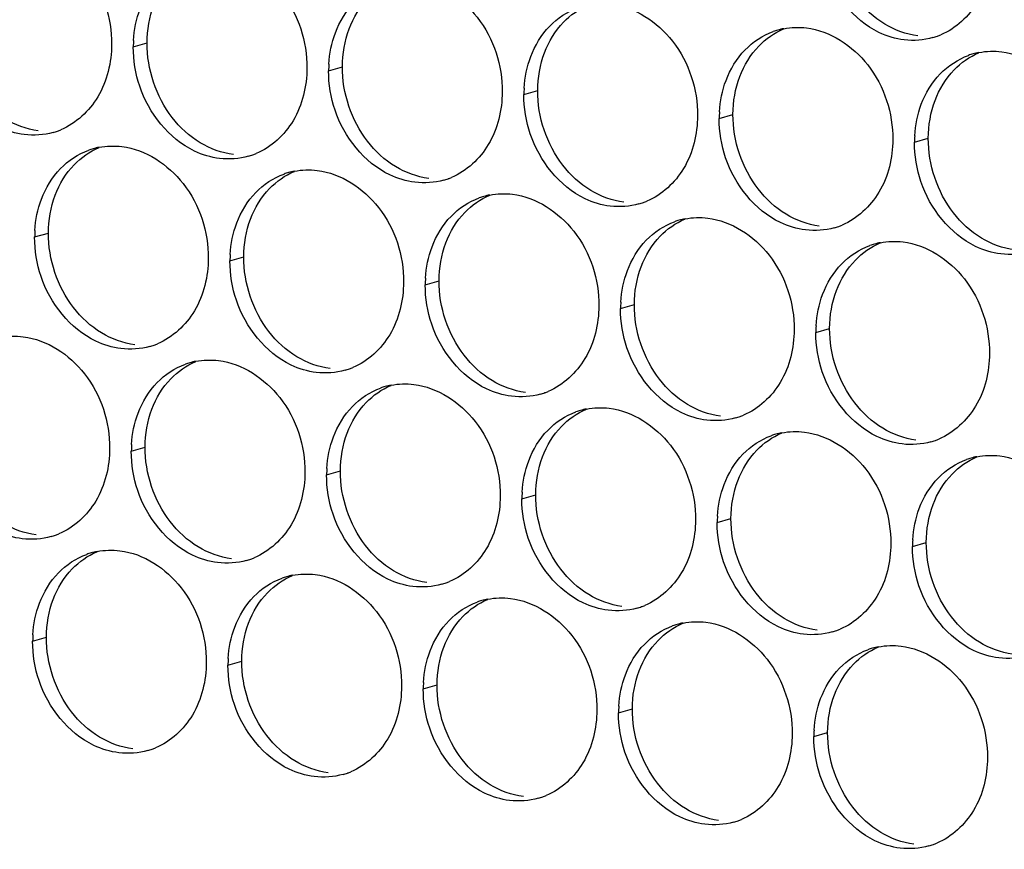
# Paper-space layout '45651_1_3' of a CAD drawing. Header units: millimetres. Extents: x -231 to 594, y 0 to 420.
# Tile 215 of 247: x 129.93 to 137.59, y 253.93 to 260.38. Entities that reach past the tile are written whole.
import ezdxf

# ---------------------------------------------------------------- set-up
doc = ezdxf.new("R2010")
doc.units = ezdxf.units.MM
doc.header["$LTSCALE"] = 32.67
doc.layers.add('02___PRT_ALL_AXES', color=7, linetype='CONTINUOUS')

psp = doc.layouts.new('45651_1_3')

# ---------------------------------------------------------------- linework, layer by layer
at = {"layer": '02___PRT_ALL_AXES', "color": 7, "linetype": 'CONTINUOUS'}
for p, q in [((130.8169, 260.1719), (130.9241, 260.2026)), ((132.3365, 259.9864), (132.4437, 260.0171)), ((133.856, 259.8009), (133.9632, 259.8316)), ((135.3756, 259.6154), (135.4828, 259.6461)), ((136.8952, 259.43), (137.0024, 259.4606)), ((130.0493, 258.6922), (130.1565, 258.7228)), ((131.5689, 258.5067), (131.6761, 258.5374)), ((133.0885, 258.3212), (133.1957, 258.3519)), ((134.6081, 258.1357), (134.7153, 258.1664)), ((136.1277, 257.9503), (136.2348, 257.9809)), ((130.8013, 257.027), (130.9085, 257.0577)), ((132.3209, 256.8415), (132.4281, 256.8722)), ((133.8405, 256.656), (133.9477, 256.6867)), ((135.3601, 256.4706), (135.4673, 256.5012)), ((136.8797, 256.2851), (136.9869, 256.3158)), ((130.0338, 255.5473), (130.141, 255.578)), ((131.5534, 255.3618), (131.6606, 255.3925)), ((133.0729, 255.1763), (133.1801, 255.207)), ((134.5925, 254.9908), (134.6997, 255.0215)), ((136.1121, 254.8054), (136.2193, 254.836))]:
    psp.add_line(p, q, dxfattribs=at)
at = {"layer": '02___PRT_ALL_AXES', "color": 3, "linetype": 'CONTINUOUS'}
for centre, radius, start, end in [((135.981, 259.7764), 0.5467, 105.94061, 109.76751), ((135.9825, 259.7714), 0.5519, 100.97724, 105.93831), ((136.8885, 260.7693), 0.5467, 285.94061, 289.76751), ((136.888, 260.7706), 0.5481, 289.77289, 292.73686), ((131.7087, 260.1675), 0.8918, 176.51802, 179.71686), ((137.5006, 259.591), 0.5467, 105.94061, 109.76751), ((137.502, 259.5859), 0.5519, 100.97724, 105.93831), ((133.2283, 259.982), 0.8918, 176.51802, 179.71686), ((134.7479, 259.7965), 0.8918, 176.51802, 179.71686), ((136.2675, 259.611), 0.8918, 176.51802, 179.71686), ((130.0426, 260.0315), 0.5467, 285.94061, 289.76751), ((130.0421, 260.0328), 0.5481, 289.77289, 292.73686), ((137.787, 259.4256), 0.8918, 176.51802, 179.71686), ((130.6547, 258.8532), 0.5467, 105.94061, 109.76751), ((130.6561, 258.8481), 0.5519, 100.97724, 105.93831), ((131.5622, 259.846), 0.5467, 285.94061, 289.76751), ((131.5617, 259.8473), 0.5481, 289.77289, 292.73686), ((132.1743, 258.6677), 0.5467, 105.94061, 109.76751), ((132.1757, 258.6627), 0.5519, 100.97724, 105.93831), ((133.0818, 259.6605), 0.5467, 285.94061, 289.76751), ((133.0813, 259.6619), 0.5481, 289.77289, 292.73686), ((133.6953, 258.4772), 0.5519, 100.97724, 105.93831), ((133.6939, 258.4822), 0.5467, 105.94061, 109.76751), ((134.6014, 259.4751), 0.5467, 285.94061, 289.76751), ((134.6009, 259.4764), 0.5481, 289.77289, 292.73686), ((135.2135, 258.2967), 0.5467, 105.94061, 109.76751), ((135.2149, 258.2917), 0.5519, 100.97724, 105.93831), ((130.9411, 258.6878), 0.8918, 176.51802, 179.71686), ((136.121, 259.2896), 0.5467, 285.94061, 289.76751), ((136.1204, 259.2909), 0.5481, 289.77289, 292.73686), ((136.7331, 258.1113), 0.5467, 105.94061, 109.76751), ((136.7345, 258.1062), 0.5519, 100.97724, 105.93831), ((132.4607, 258.5023), 0.8918, 176.51802, 179.71686), ((133.9803, 258.3168), 0.8918, 176.51802, 179.71686), ((135.4999, 258.1313), 0.8918, 176.51802, 179.71686), ((137.0195, 257.9459), 0.8918, 176.51802, 179.71686), ((130.7946, 258.3663), 0.5467, 285.94061, 289.76751), ((130.7941, 258.3676), 0.5481, 289.77289, 292.73686), ((131.4082, 257.1829), 0.5519, 100.97724, 105.93831), ((131.4067, 257.188), 0.5467, 105.94061, 109.76751), ((132.3142, 258.1808), 0.5467, 285.94061, 289.76751), ((132.3137, 258.1821), 0.5481, 289.77289, 292.73686), ((132.9263, 257.0025), 0.5467, 105.94061, 109.76751), ((132.9277, 256.9975), 0.5519, 100.97724, 105.93831), ((133.8333, 257.9967), 0.5481, 289.77289, 292.73686), ((133.8338, 257.9954), 0.5467, 285.94061, 289.76751), ((134.4459, 256.817), 0.5467, 105.94061, 109.76751), ((134.4473, 256.812), 0.5519, 100.97724, 105.93831), ((135.3534, 257.8099), 0.5467, 285.94061, 289.76751), ((135.3529, 257.8112), 0.5481, 289.77289, 292.73686), ((135.9655, 256.6315), 0.5467, 105.94061, 109.76751), ((135.9669, 256.6265), 0.5519, 100.97724, 105.93831), ((136.873, 257.6244), 0.5467, 285.94061, 289.76751), ((136.8725, 257.6257), 0.5481, 289.77289, 292.73686), ((131.6932, 257.0226), 0.8918, 176.51802, 179.71686), ((137.4851, 256.4461), 0.5467, 105.94061, 109.76751), ((137.4865, 256.441), 0.5519, 100.97724, 105.93831), ((133.2127, 256.8371), 0.8918, 176.51802, 179.71686), ((134.7323, 256.6516), 0.8918, 176.51802, 179.71686), ((136.2519, 256.4661), 0.8918, 176.51802, 179.71686), ((130.0271, 256.8866), 0.5467, 285.94061, 289.76751), ((130.0266, 256.8879), 0.5481, 289.77289, 292.73686), ((137.7715, 256.2807), 0.8918, 176.51802, 179.71686), ((130.6392, 255.7083), 0.5467, 105.94061, 109.76751), ((130.6406, 255.7032), 0.5519, 100.97724, 105.93831), ((131.5467, 256.7011), 0.5467, 285.94061, 289.76751), ((131.5461, 256.7024), 0.5481, 289.77289, 292.73686), ((132.1588, 255.5228), 0.5467, 105.94061, 109.76751), ((132.1602, 255.5178), 0.5519, 100.97724, 105.93831), ((133.0663, 256.5156), 0.5467, 285.94061, 289.76751), ((133.0657, 256.517), 0.5481, 289.77289, 292.73686), ((133.6783, 255.3373), 0.5467, 105.94061, 109.76751), ((133.6798, 255.3323), 0.5519, 100.97724, 105.93831), ((134.5858, 256.3302), 0.5467, 285.94061, 289.76751), ((134.5853, 256.3315), 0.5481, 289.77289, 292.73686), ((135.1979, 255.1518), 0.5467, 105.94061, 109.76751), ((135.1993, 255.1468), 0.5519, 100.97724, 105.93831), ((130.9256, 255.5429), 0.8918, 176.51802, 179.71686), ((136.1054, 256.1447), 0.5467, 285.94061, 289.76751), ((136.1049, 256.146), 0.5481, 289.77289, 292.73686), ((136.7189, 254.9613), 0.5519, 100.97724, 105.93831), ((136.7175, 254.9664), 0.5467, 105.94061, 109.76751), ((132.4452, 255.3574), 0.8918, 176.51802, 179.71686), ((133.9648, 255.1719), 0.8918, 176.51802, 179.71686), ((135.4843, 254.9864), 0.8918, 176.51802, 179.71686), ((137.0039, 254.801), 0.8918, 176.51802, 179.71686), ((130.7791, 255.2214), 0.5467, 285.94061, 289.76751), ((130.7786, 255.2227), 0.5481, 289.77289, 292.73686), ((132.2987, 255.0359), 0.5467, 285.94061, 289.76751), ((132.2982, 255.0373), 0.5481, 289.77289, 292.73686), ((133.8177, 254.8518), 0.5481, 289.77289, 292.73686), ((133.8183, 254.8505), 0.5467, 285.94061, 289.76751), ((135.3379, 254.665), 0.5467, 285.94061, 289.76751), ((135.3373, 254.6663), 0.5481, 289.77289, 292.73686), ((136.8574, 254.4795), 0.5467, 285.94061, 289.76751), ((136.8569, 254.4808), 0.5481, 289.77289, 292.73686)]:
    psp.add_arc(centre, radius, start, end, dxfattribs=at)
for points, knots in [([(129.9765, 261.0611), (130.1608, 261.0386), (130.5242, 260.7975), (130.649, 260.3965), (130.648, 260.1925)], [0, 0, 0, 0, 0.476473, 1, 1, 1, 1]), ([(131.4961, 260.8757), (131.6804, 260.8532), (132.0438, 260.6121), (132.1686, 260.211), (132.1676, 260.007)], [0, 0, 0, 0, 0.476473, 1, 1, 1, 1]), ([(137.4939, 260.9303), (137.4932, 260.789), (137.4303, 260.5128), (137.2177, 260.3145), (137.0999, 260.2651)], [0, 0, 0, 0, 0.525086, 1, 1, 1, 1]), ([(136.8147, 260.2265), (136.7471, 260.2347), (136.4667, 260.3186), (136.2631, 260.5796), (136.1931, 260.788)], [0, 0, 0, 0, 0.236458, 1, 1, 1, 1]), ([(133.0157, 260.6902), (133.2, 260.6677), (133.5634, 260.4266), (133.6882, 260.0255), (133.6872, 259.8215)], [0, 0, 0, 0, 0.476473, 1, 1, 1, 1]), ([(134.5353, 260.5047), (134.7196, 260.4822), (135.083, 260.2411), (135.2078, 259.8401), (135.2068, 259.6361)], [0, 0, 0, 0, 0.476473, 1, 1, 1, 1]), ([(136.0549, 260.3192), (136.2392, 260.2967), (136.6026, 260.0556), (136.7274, 259.6546), (136.7264, 259.4506)], [0, 0, 0, 0, 0.476473, 1, 1, 1, 1]), ([(130.648, 260.1925), (130.6473, 260.0512), (130.5844, 259.775), (130.3718, 259.5767), (130.254, 259.5273)], [0, 0, 0, 0, 0.525086, 1, 1, 1, 1]), ([(137.5745, 260.1338), (137.7588, 260.1113), (138.1222, 259.8702), (138.247, 259.4691), (138.246, 259.2651)], [0, 0, 0, 0, 0.476473, 1, 1, 1, 1]), ([(129.9688, 259.4887), (129.9012, 259.4969), (129.6208, 259.5808), (129.4172, 259.8418), (129.3472, 260.0502)], [0, 0, 0, 0, 0.236458, 1, 1, 1, 1]), ([(132.1676, 260.007), (132.1669, 259.8657), (132.1039, 259.5895), (131.8914, 259.3912), (131.7735, 259.3418)], [0, 0, 0, 0, 0.525086, 1, 1, 1, 1]), ([(131.4884, 259.3032), (131.4208, 259.3115), (131.1404, 259.3953), (130.9368, 259.6563), (130.8668, 259.8647)], [0, 0, 0, 0, 0.236458, 1, 1, 1, 1]), ([(133.6872, 259.8215), (133.6865, 259.6802), (133.6235, 259.404), (133.411, 259.2057), (133.2931, 259.1563)], [0, 0, 0, 0, 0.525086, 1, 1, 1, 1]), ([(133.0079, 259.1177), (132.9404, 259.126), (132.66, 259.2098), (132.4563, 259.4708), (132.3864, 259.6792)], [0, 0, 0, 0, 0.236458, 1, 1, 1, 1]), ([(135.2068, 259.6361), (135.2061, 259.4948), (135.1431, 259.2185), (134.9306, 259.0202), (134.8127, 258.9708)], [0, 0, 0, 0, 0.525086, 1, 1, 1, 1]), ([(134.5275, 258.9323), (134.46, 258.9405), (134.1796, 259.0244), (133.9759, 259.2854), (133.906, 259.4938)], [0, 0, 0, 0, 0.236458, 1, 1, 1, 1]), ([(136.7264, 259.4506), (136.7257, 259.3093), (136.6627, 259.0331), (136.4502, 258.8348), (136.3323, 258.7854)], [0, 0, 0, 0, 0.525086, 1, 1, 1, 1]), ([(130.7286, 259.396), (130.9129, 259.3735), (131.2763, 259.1324), (131.4011, 258.7313), (131.4001, 258.5273)], [0, 0, 0, 0, 0.476473, 1, 1, 1, 1]), ([(136.0471, 258.7468), (135.9795, 258.755), (135.6992, 258.8389), (135.4955, 259.0999), (135.4256, 259.3083)], [0, 0, 0, 0, 0.236458, 1, 1, 1, 1]), ([(132.2482, 259.2105), (132.4325, 259.188), (132.7958, 258.9469), (132.9206, 258.5458), (132.9196, 258.3418)], [0, 0, 0, 0, 0.476473, 1, 1, 1, 1]), ([(137.5667, 258.5613), (137.4991, 258.5696), (137.2187, 258.6534), (137.0151, 258.9144), (136.9451, 259.1228)], [0, 0, 0, 0, 0.236458, 1, 1, 1, 1]), ([(133.7677, 259.025), (133.952, 259.0025), (134.3154, 258.7614), (134.4402, 258.3603), (134.4392, 258.1563)], [0, 0, 0, 0, 0.476473, 1, 1, 1, 1]), ([(135.2873, 258.8395), (135.4716, 258.817), (135.835, 258.5759), (135.9598, 258.1749), (135.9588, 257.9709)], [0, 0, 0, 0, 0.476473, 1, 1, 1, 1]), ([(136.8069, 258.654), (136.9912, 258.6316), (137.3546, 258.3904), (137.4794, 257.9894), (137.4784, 257.7854)], [0, 0, 0, 0, 0.476473, 1, 1, 1, 1]), ([(131.4001, 258.5273), (131.3994, 258.386), (131.3364, 258.1098), (131.1238, 257.9115), (131.006, 257.8621)], [0, 0, 0, 0, 0.525086, 1, 1, 1, 1]), ([(130.7208, 257.8235), (130.6532, 257.8318), (130.3728, 257.9156), (130.1692, 258.1766), (130.0992, 258.385)], [0, 0, 0, 0, 0.236458, 1, 1, 1, 1]), ([(132.9196, 258.3418), (132.9189, 258.2005), (132.856, 257.9243), (132.6434, 257.726), (132.5256, 257.6766)], [0, 0, 0, 0, 0.525086, 1, 1, 1, 1]), ([(132.2404, 257.638), (132.1728, 257.6463), (131.8924, 257.7301), (131.6888, 257.9911), (131.6188, 258.1995)], [0, 0, 0, 0, 0.236458, 1, 1, 1, 1]), ([(134.4392, 258.1563), (134.4385, 258.015), (134.3755, 257.7388), (134.163, 257.5405), (134.0451, 257.4911)], [0, 0, 0, 0, 0.525086, 1, 1, 1, 1]), ([(133.76, 257.4526), (133.6924, 257.4608), (133.412, 257.5447), (133.2084, 257.8057), (133.1384, 258.0141)], [0, 0, 0, 0, 0.236458, 1, 1, 1, 1]), ([(135.9588, 257.9709), (135.9581, 257.8296), (135.8951, 257.5534), (135.6826, 257.355), (135.5647, 257.3057)], [0, 0, 0, 0, 0.525086, 1, 1, 1, 1]), ([(129.961, 257.9162), (130.1453, 257.8938), (130.5087, 257.6526), (130.6335, 257.2516), (130.6325, 257.0476)], [0, 0, 0, 0, 0.476473, 1, 1, 1, 1]), ([(135.2796, 257.2671), (135.212, 257.2753), (134.9316, 257.3592), (134.7279, 257.6202), (134.658, 257.8286)], [0, 0, 0, 0, 0.236458, 1, 1, 1, 1]), ([(131.4806, 257.7308), (131.6649, 257.7083), (132.0283, 257.4672), (132.1531, 257.0661), (132.1521, 256.8621)], [0, 0, 0, 0, 0.476473, 1, 1, 1, 1]), ([(137.4784, 257.7854), (137.4777, 257.6441), (137.4147, 257.3679), (137.2022, 257.1696), (137.0843, 257.1202)], [0, 0, 0, 0, 0.525086, 1, 1, 1, 1]), ([(136.7991, 257.0816), (136.7316, 257.0899), (136.4512, 257.1737), (136.2475, 257.4347), (136.1776, 257.6431)], [0, 0, 0, 0, 0.236458, 1, 1, 1, 1]), ([(133.0002, 257.5453), (133.1845, 257.5228), (133.5479, 257.2817), (133.6727, 256.8806), (133.6717, 256.6766)], [0, 0, 0, 0, 0.476473, 1, 1, 1, 1]), ([(134.5198, 257.3598), (134.7041, 257.3373), (135.0674, 257.0962), (135.1923, 256.6952), (135.1912, 256.4912)], [0, 0, 0, 0, 0.476473, 1, 1, 1, 1]), ([(136.0393, 257.1743), (136.2236, 257.1518), (136.587, 256.9107), (136.7118, 256.5097), (136.7108, 256.3057)], [0, 0, 0, 0, 0.476473, 1, 1, 1, 1]), ([(130.6325, 257.0476), (130.6318, 256.9063), (130.5688, 256.6301), (130.3563, 256.4318), (130.2384, 256.3824)], [0, 0, 0, 0, 0.525086, 1, 1, 1, 1]), ([(137.5589, 256.9889), (137.7432, 256.9664), (138.1066, 256.7253), (138.2314, 256.3242), (138.2304, 256.1202)], [0, 0, 0, 0, 0.476473, 1, 1, 1, 1]), ([(129.9532, 256.3438), (129.8857, 256.3521), (129.6053, 256.4359), (129.4016, 256.6969), (129.3317, 256.9053)], [0, 0, 0, 0, 0.236458, 1, 1, 1, 1]), ([(132.1521, 256.8621), (132.1514, 256.7208), (132.0884, 256.4446), (131.8759, 256.2463), (131.758, 256.1969)], [0, 0, 0, 0, 0.525086, 1, 1, 1, 1]), ([(131.4728, 256.1583), (131.4052, 256.1666), (131.1249, 256.2504), (130.9212, 256.5114), (130.8513, 256.7198)], [0, 0, 0, 0, 0.236458, 1, 1, 1, 1]), ([(133.6717, 256.6766), (133.671, 256.5353), (133.608, 256.2591), (133.3954, 256.0608), (133.2776, 256.0114)], [0, 0, 0, 0, 0.525086, 1, 1, 1, 1]), ([(132.9924, 255.9728), (132.9248, 255.9811), (132.6445, 256.0649), (132.4408, 256.326), (132.3708, 256.5344)], [0, 0, 0, 0, 0.236458, 1, 1, 1, 1]), ([(135.1912, 256.4912), (135.1905, 256.3499), (135.1276, 256.0737), (134.915, 255.8753), (134.7972, 255.826)], [0, 0, 0, 0, 0.525086, 1, 1, 1, 1]), ([(134.512, 255.7874), (134.4444, 255.7956), (134.164, 255.8795), (133.9604, 256.1405), (133.8904, 256.3489)], [0, 0, 0, 0, 0.236458, 1, 1, 1, 1]), ([(136.7108, 256.3057), (136.7101, 256.1644), (136.6471, 255.8882), (136.4346, 255.6899), (136.3167, 255.6405)], [0, 0, 0, 0, 0.525086, 1, 1, 1, 1]), ([(130.713, 256.2511), (130.8973, 256.2286), (131.2607, 255.9875), (131.3855, 255.5864), (131.3845, 255.3824)], [0, 0, 0, 0, 0.476473, 1, 1, 1, 1]), ([(136.0316, 255.6019), (135.964, 255.6101), (135.6836, 255.694), (135.48, 255.955), (135.41, 256.1634)], [0, 0, 0, 0, 0.236458, 1, 1, 1, 1]), ([(132.2326, 256.0656), (132.4169, 256.0431), (132.7803, 255.802), (132.9051, 255.4009), (132.9041, 255.1969)], [0, 0, 0, 0, 0.476473, 1, 1, 1, 1]), ([(137.5512, 255.4164), (137.4836, 255.4247), (137.2032, 255.5085), (136.9995, 255.7695), (136.9296, 255.9779)], [0, 0, 0, 0, 0.236458, 1, 1, 1, 1]), ([(133.7522, 255.8801), (133.9365, 255.8576), (134.2999, 255.6165), (134.4247, 255.2155), (134.4237, 255.0115)], [0, 0, 0, 0, 0.476473, 1, 1, 1, 1]), ([(135.2718, 255.6946), (135.4561, 255.6721), (135.8195, 255.431), (135.9443, 255.03), (135.9433, 254.826)], [0, 0, 0, 0, 0.476473, 1, 1, 1, 1]), ([(136.7914, 255.5092), (136.9757, 255.4867), (137.339, 255.2456), (137.4639, 254.8445), (137.4628, 254.6405)], [0, 0, 0, 0, 0.476473, 1, 1, 1, 1]), ([(131.3845, 255.3824), (131.3838, 255.2411), (131.3208, 254.9649), (131.1083, 254.7666), (130.9904, 254.7172)], [0, 0, 0, 0, 0.525086, 1, 1, 1, 1]), ([(130.7053, 254.6786), (130.6377, 254.6869), (130.3573, 254.7707), (130.1536, 255.0317), (130.0837, 255.2401)], [0, 0, 0, 0, 0.236458, 1, 1, 1, 1]), ([(132.9041, 255.1969), (132.9034, 255.0556), (132.8404, 254.7794), (132.6279, 254.5811), (132.51, 254.5317)], [0, 0, 0, 0, 0.525086, 1, 1, 1, 1]), ([(132.2248, 254.4931), (132.1573, 254.5014), (131.8769, 254.5852), (131.6732, 254.8462), (131.6033, 255.0547)], [0, 0, 0, 0, 0.236458, 1, 1, 1, 1]), ([(134.4237, 255.0115), (134.423, 254.8702), (134.36, 254.5939), (134.1475, 254.3956), (134.0296, 254.3462)], [0, 0, 0, 0, 0.525086, 1, 1, 1, 1]), ([(133.7444, 254.3077), (133.6768, 254.3159), (133.3965, 254.3998), (133.1928, 254.6608), (133.1229, 254.8692)], [0, 0, 0, 0, 0.236458, 1, 1, 1, 1]), ([(135.9433, 254.826), (135.9426, 254.6847), (135.8796, 254.4085), (135.6671, 254.2102), (135.5492, 254.1608)], [0, 0, 0, 0, 0.525086, 1, 1, 1, 1]), ([(135.264, 254.1222), (135.1964, 254.1304), (134.9161, 254.2143), (134.7124, 254.4753), (134.6424, 254.6837)], [0, 0, 0, 0, 0.236458, 1, 1, 1, 1]), ([(137.4628, 254.6405), (137.4622, 254.4992), (137.3992, 254.223), (137.1866, 254.0247), (137.0688, 253.9753)], [0, 0, 0, 0, 0.525086, 1, 1, 1, 1]), ([(136.7836, 253.9367), (136.716, 253.945), (136.4356, 254.0288), (136.232, 254.2898), (136.162, 254.4982)], [0, 0, 0, 0, 0.236458, 1, 1, 1, 1])]:
    psp.add_open_spline(points, degree=3, knots=knots, dxfattribs=at)
at = {"layer": '02___PRT_ALL_AXES', "color": 7, "linetype": 'CONTINUOUS'}
for points in [[(130.9241, 260.2026), (130.9246, 260.3023), (130.9418, 260.4038), (130.977, 260.4972)], [(132.4966, 260.3117), (132.5294, 260.3988), (132.5795, 260.4819), (132.6442, 260.5489)], [(134.1638, 260.3634), (134.2182, 260.4198), (134.2851, 260.4665), (134.3573, 260.4968)], [(136.6637, 260.3486), (136.5799, 260.3994), (136.5054, 260.4682), (136.4455, 260.5457)], [(134.0161, 260.1262), (134.049, 260.2134), (134.0991, 260.2964), (134.1638, 260.3634)], [(136.9219, 260.2572), (136.8313, 260.2682), (136.7418, 260.3013), (136.6637, 260.3486)], [(132.4437, 260.0171), (132.4442, 260.1168), (132.4614, 260.2183), (132.4966, 260.3117)], [(135.6834, 260.1779), (135.7378, 260.2343), (135.8046, 260.2811), (135.8769, 260.3113)], [(131.1191, 259.6225), (130.9943, 259.7838), (130.9231, 259.9986), (130.9241, 260.2026)], [(135.5357, 259.9407), (135.5685, 260.0279), (135.6187, 260.1109), (135.6834, 260.1779)], [(133.9632, 259.8316), (133.9637, 259.9314), (133.981, 260.0328), (134.0161, 260.1262)], [(137.203, 259.9924), (137.2574, 260.0488), (137.3242, 260.0956), (137.3965, 260.1259)], [(132.6387, 259.437), (132.5139, 259.5984), (132.4427, 259.8131), (132.4437, 260.0171)], [(135.4828, 259.6461), (135.4833, 259.7459), (135.5006, 259.8473), (135.5357, 259.9407)], [(137.0553, 259.7552), (137.0881, 259.8424), (137.1383, 259.9255), (137.203, 259.9924)], [(134.1583, 259.2515), (134.0335, 259.4129), (133.9622, 259.6276), (133.9632, 259.8316)], [(137.0024, 259.4606), (137.0029, 259.5604), (137.0202, 259.6619), (137.0553, 259.7552)], [(135.6779, 259.066), (135.5531, 259.2274), (135.4818, 259.4421), (135.4828, 259.6461)], [(130.076, 259.5194), (129.9854, 259.5304), (129.8959, 259.5635), (129.8178, 259.6108)], [(131.3374, 259.4253), (131.2535, 259.4761), (131.1791, 259.5449), (131.1191, 259.6225)], [(131.5956, 259.3339), (131.5049, 259.345), (131.4155, 259.378), (131.3374, 259.4253)], [(132.857, 259.2398), (132.7731, 259.2906), (132.6987, 259.3594), (132.6387, 259.437)], [(137.1975, 258.8806), (137.0727, 259.0419), (137.0014, 259.2566), (137.0024, 259.4606)], [(130.3571, 259.2546), (130.4115, 259.311), (130.4783, 259.3578), (130.5506, 259.3881)], [(130.2094, 259.0174), (130.2422, 259.1046), (130.2924, 259.1877), (130.3571, 259.2546)], [(134.3766, 259.0543), (134.2927, 259.1051), (134.2183, 259.174), (134.1583, 259.2515)], [(131.8767, 259.0692), (131.9311, 259.1255), (131.9979, 259.1723), (132.0702, 259.2026)], [(133.1151, 259.1484), (133.0245, 259.1595), (132.9351, 259.1925), (132.857, 259.2398)], [(131.729, 258.832), (131.7618, 258.9191), (131.812, 259.0022), (131.8767, 259.0692)], [(134.6347, 258.9629), (134.5441, 258.974), (134.4546, 259.007), (134.3766, 259.0543)], [(135.8962, 258.8689), (135.8123, 258.9197), (135.7379, 258.9885), (135.6779, 259.066)], [(130.1565, 258.7228), (130.157, 258.8226), (130.1743, 258.9241), (130.2094, 259.0174)], [(133.3962, 258.8837), (133.4507, 258.94), (133.5175, 258.9868), (133.5898, 259.0171)], [(133.2486, 258.6465), (133.2814, 258.7337), (133.3315, 258.8167), (133.3962, 258.8837)], [(136.1543, 258.7775), (136.0637, 258.7885), (135.9742, 258.8216), (135.8962, 258.8689)], [(137.4157, 258.6834), (137.3319, 258.7342), (137.2575, 258.803), (137.1975, 258.8806)], [(131.6761, 258.5374), (131.6766, 258.6371), (131.6938, 258.7386), (131.729, 258.832)], [(134.9158, 258.6982), (134.9703, 258.7546), (135.0371, 258.8013), (135.1093, 258.8316)], [(130.3516, 258.1428), (130.2268, 258.3041), (130.1555, 258.5188), (130.1565, 258.7228)], [(133.1957, 258.3519), (133.1962, 258.4517), (133.2134, 258.5531), (133.2486, 258.6465)], [(134.7682, 258.461), (134.801, 258.5482), (134.8511, 258.6312), (134.9158, 258.6982)], [(136.4354, 258.5127), (136.4898, 258.5691), (136.5567, 258.6159), (136.6289, 258.6461)], [(137.6739, 258.592), (137.5833, 258.603), (137.4938, 258.6361), (137.4157, 258.6834)], [(131.8712, 257.9573), (131.7463, 258.1186), (131.6751, 258.3334), (131.6761, 258.5374)], [(136.2877, 258.2755), (136.3206, 258.3627), (136.3707, 258.4457), (136.4354, 258.5127)], [(134.7153, 258.1664), (134.7158, 258.2662), (134.733, 258.3676), (134.7682, 258.461)], [(133.3907, 257.7718), (133.2659, 257.9332), (133.1947, 258.1479), (133.1957, 258.3519)], [(136.2348, 257.9809), (136.2353, 258.0807), (136.2526, 258.1822), (136.2877, 258.2755)], [(130.5698, 257.9456), (130.486, 257.9964), (130.4116, 258.0652), (130.3516, 258.1428)], [(134.9103, 257.5863), (134.7855, 257.7477), (134.7143, 257.9624), (134.7153, 258.1664)], [(132.0894, 257.7601), (132.0056, 257.8109), (131.9311, 257.8797), (131.8712, 257.9573)], [(136.4299, 257.4009), (136.3051, 257.5622), (136.2338, 257.7769), (136.2348, 257.9809)], [(130.828, 257.8542), (130.7374, 257.8652), (130.6479, 257.8983), (130.5698, 257.9456)], [(131.1091, 257.5895), (131.1635, 257.6458), (131.2304, 257.6926), (131.3026, 257.7229)], [(132.3476, 257.6687), (132.257, 257.6798), (132.1675, 257.7128), (132.0894, 257.7601)], [(133.609, 257.5746), (133.5252, 257.6254), (133.4507, 257.6942), (133.3907, 257.7718)], [(130.9614, 257.3523), (130.9942, 257.4394), (131.0444, 257.5225), (131.1091, 257.5895)], [(133.8672, 257.4832), (133.7766, 257.4943), (133.6871, 257.5273), (133.609, 257.5746)], [(135.1286, 257.3892), (135.0447, 257.44), (134.9703, 257.5088), (134.9103, 257.5863)], [(132.6287, 257.404), (132.6831, 257.4603), (132.7499, 257.5071), (132.8222, 257.5374)], [(130.9085, 257.0577), (130.909, 257.1574), (130.9263, 257.2589), (130.9614, 257.3523)], [(132.481, 257.1668), (132.5138, 257.2539), (132.564, 257.337), (132.6287, 257.404)], [(134.1483, 257.2185), (134.2027, 257.2749), (134.2695, 257.3216), (134.3418, 257.3519)], [(135.3867, 257.2978), (135.2961, 257.3088), (135.2067, 257.3419), (135.1286, 257.3892)], [(136.6482, 257.2037), (136.5643, 257.2545), (136.4899, 257.3233), (136.4299, 257.4009)], [(134.0006, 256.9813), (134.0334, 257.0685), (134.0836, 257.1515), (134.1483, 257.2185)], [(136.9063, 257.1123), (136.8157, 257.1233), (136.7263, 257.1564), (136.6482, 257.2037)], [(132.4281, 256.8722), (132.4286, 256.972), (132.4459, 257.0734), (132.481, 257.1668)], [(135.6678, 257.033), (135.7223, 257.0894), (135.7891, 257.1362), (135.8614, 257.1664)], [(131.1036, 256.4776), (130.9788, 256.6389), (130.9075, 256.8537), (130.9085, 257.0577)], [(135.5202, 256.7958), (135.553, 256.883), (135.6031, 256.966), (135.6678, 257.033)], [(133.9477, 256.6867), (133.9482, 256.7865), (133.9654, 256.8879), (134.0006, 256.9813)], [(137.1874, 256.8476), (137.2419, 256.9039), (137.3087, 256.9507), (137.381, 256.981)], [(132.6232, 256.2921), (132.4984, 256.4535), (132.4271, 256.6682), (132.4281, 256.8722)], [(137.0398, 256.6104), (137.0726, 256.6975), (137.1227, 256.7806), (137.1874, 256.8476)], [(135.4673, 256.5012), (135.4678, 256.601), (135.485, 256.7025), (135.5202, 256.7958)], [(134.1428, 256.1066), (134.018, 256.268), (133.9467, 256.4827), (133.9477, 256.6867)], [(136.9869, 256.3158), (136.9874, 256.4155), (137.0046, 256.517), (137.0398, 256.6104)], [(135.6623, 255.9211), (135.5375, 256.0825), (135.4663, 256.2972), (135.4673, 256.5012)], [(130.0604, 256.3745), (129.9698, 256.3855), (129.8804, 256.4186), (129.8023, 256.4659)], [(131.3219, 256.2804), (131.238, 256.3312), (131.1636, 256.4), (131.1036, 256.4776)], [(131.58, 256.189), (131.4894, 256.2001), (131.3999, 256.2331), (131.3219, 256.2804)], [(132.8414, 256.0949), (132.7576, 256.1457), (132.6832, 256.2145), (132.6232, 256.2921)], [(137.1819, 255.7357), (137.0571, 255.897), (136.9859, 256.1118), (136.9869, 256.3158)], [(130.3415, 256.1098), (130.396, 256.1661), (130.4628, 256.2129), (130.5351, 256.2432)], [(130.1939, 255.8726), (130.2267, 255.9597), (130.2768, 256.0428), (130.3415, 256.1098)], [(131.8611, 255.9243), (131.9155, 255.9806), (131.9824, 256.0274), (132.0546, 256.0577)], [(133.0996, 256.0035), (133.009, 256.0146), (132.9195, 256.0476), (132.8414, 256.0949)], [(134.361, 255.9094), (134.2772, 255.9602), (134.2027, 256.0291), (134.1428, 256.1066)], [(131.7134, 255.6871), (131.7463, 255.7742), (131.7964, 255.8573), (131.8611, 255.9243)], [(134.6192, 255.8181), (134.5286, 255.8291), (134.4391, 255.8621), (134.361, 255.9094)], [(135.8806, 255.724), (135.7968, 255.7748), (135.7223, 255.8436), (135.6623, 255.9211)], [(130.141, 255.578), (130.1415, 255.6777), (130.1587, 255.7792), (130.1939, 255.8726)], [(133.3807, 255.7388), (133.4351, 255.7952), (133.502, 255.8419), (133.5742, 255.8722)], [(133.233, 255.5016), (133.2658, 255.5888), (133.316, 255.6718), (133.3807, 255.7388)], [(137.4002, 255.5385), (137.3163, 255.5893), (137.2419, 255.6581), (137.1819, 255.7357)], [(131.6606, 255.3925), (131.661, 255.4922), (131.6783, 255.5937), (131.7134, 255.6871)], [(134.9003, 255.5533), (134.9547, 255.6097), (135.0215, 255.6565), (135.0938, 255.6867)], [(136.1388, 255.6326), (136.0482, 255.6436), (135.9587, 255.6767), (135.8806, 255.724)], [(130.336, 254.9979), (130.2112, 255.1592), (130.14, 255.374), (130.141, 255.578)], [(133.1801, 255.207), (133.1806, 255.3068), (133.1979, 255.4082), (133.233, 255.5016)], [(134.7526, 255.3161), (134.7854, 255.4033), (134.8356, 255.4863), (134.9003, 255.5533)], [(136.4199, 255.3678), (136.4743, 255.4242), (136.5411, 255.471), (136.6134, 255.5013)], [(137.6584, 255.4471), (137.5677, 255.4582), (137.4783, 255.4912), (137.4002, 255.5385)], [(131.8556, 254.8124), (131.7308, 254.9738), (131.6595, 255.1885), (131.6606, 255.3925)], [(136.2722, 255.1306), (136.305, 255.2178), (136.3552, 255.3009), (136.4199, 255.3678)], [(134.6997, 255.0215), (134.7002, 255.1213), (134.7175, 255.2228), (134.7526, 255.3161)], [(133.3752, 254.6269), (133.2504, 254.7883), (133.1791, 255.003), (133.1801, 255.207)], [(136.2193, 254.836), (136.2198, 254.9358), (136.2371, 255.0373), (136.2722, 255.1306)], [(130.5543, 254.8007), (130.4704, 254.8515), (130.396, 254.9203), (130.336, 254.9979)], [(134.8948, 254.4414), (134.77, 254.6028), (134.6987, 254.8175), (134.6997, 255.0215)], [(132.0739, 254.6152), (131.99, 254.666), (131.9156, 254.7348), (131.8556, 254.8124)], [(136.4144, 254.256), (136.2896, 254.4173), (136.2183, 254.632), (136.2193, 254.836)], [(130.8125, 254.7093), (130.7218, 254.7204), (130.6324, 254.7534), (130.5543, 254.8007)], [(132.332, 254.5238), (132.2414, 254.5349), (132.152, 254.5679), (132.0739, 254.6152)], [(133.5935, 254.4297), (133.5096, 254.4805), (133.4352, 254.5494), (133.3752, 254.6269)], [(133.8516, 254.3383), (133.761, 254.3494), (133.6715, 254.3824), (133.5935, 254.4297)], [(135.113, 254.2443), (135.0292, 254.2951), (134.9548, 254.3639), (134.8948, 254.4414)], [(135.3712, 254.1529), (135.2806, 254.1639), (135.1911, 254.197), (135.113, 254.2443)], [(136.6326, 254.0588), (136.5488, 254.1096), (136.4744, 254.1784), (136.4144, 254.256)], [(136.8908, 253.9674), (136.8002, 253.9785), (136.7107, 254.0115), (136.6326, 254.0588)]]:
    psp.add_open_spline(points, degree=3, dxfattribs=at)
at = {"layer": '02___PRT_ALL_AXES', "color": 3, "linetype": 'CONTINUOUS'}
for points in [[(132.3894, 260.281), (132.4222, 260.3682), (132.4723, 260.4512), (132.537, 260.5182)], [(134.0566, 260.3327), (134.1174, 260.3957), (134.1941, 260.4468), (134.2766, 260.4764)], [(130.8185, 260.2216), (130.8236, 260.3049), (130.8404, 260.3884), (130.8698, 260.4665)], [(133.9089, 260.0955), (133.9418, 260.1827), (133.9919, 260.2657), (134.0566, 260.3327)], [(135.8774, 260.3132), (135.9355, 260.3245), (135.9961, 260.3264), (136.0549, 260.3192)], [(132.3381, 260.0362), (132.3432, 260.1194), (132.36, 260.203), (132.3894, 260.281)], [(135.5762, 260.1472), (135.637, 260.2102), (135.7137, 260.2613), (135.7961, 260.2909)], [(130.8668, 259.8647), (130.8338, 259.9631), (130.8164, 260.0681), (130.8169, 260.1719)], [(137.0387, 260.2436), (136.9667, 260.223), (136.889, 260.2174), (136.8147, 260.2265)], [(133.8577, 259.8507), (133.8627, 259.9339), (133.8796, 260.0175), (133.9089, 260.0955)], [(135.4285, 259.91), (135.4613, 259.9972), (135.5115, 260.0803), (135.5762, 260.1472)], [(137.0958, 259.9618), (137.1566, 260.0248), (137.2333, 260.0758), (137.3157, 260.1055)], [(137.3969, 260.1278), (137.4551, 260.139), (137.5157, 260.1409), (137.5745, 260.1338)], [(132.3864, 259.6792), (132.3534, 259.7776), (132.3359, 259.8827), (132.3365, 259.9864)], [(136.9481, 259.7246), (136.9809, 259.8117), (137.0311, 259.8948), (137.0958, 259.9618)], [(135.3773, 259.6652), (135.3823, 259.7484), (135.3992, 259.832), (135.4285, 259.91)], [(133.906, 259.4938), (133.873, 259.5921), (133.8555, 259.6972), (133.856, 259.8009)], [(136.8968, 259.4797), (136.9019, 259.563), (136.9187, 259.6465), (136.9481, 259.7246)], [(135.4256, 259.3083), (135.3925, 259.4066), (135.3751, 259.5117), (135.3756, 259.6154)], [(130.1928, 259.5058), (130.1208, 259.4852), (130.0431, 259.4796), (129.9688, 259.4887)], [(130.551, 259.39), (130.6092, 259.4012), (130.6698, 259.4031), (130.7286, 259.396)], [(136.9451, 259.1228), (136.9121, 259.2212), (136.8947, 259.3262), (136.8952, 259.43)], [(130.2499, 259.224), (130.3107, 259.287), (130.3874, 259.338), (130.4698, 259.3677)], [(131.7124, 259.3203), (131.6404, 259.2998), (131.5627, 259.2941), (131.4884, 259.3032)], [(130.1022, 258.9868), (130.135, 259.0739), (130.1852, 259.157), (130.2499, 259.224)], [(131.7695, 259.0385), (131.8303, 259.1015), (131.907, 259.1526), (131.9894, 259.1822)], [(132.0706, 259.2045), (132.1287, 259.2158), (132.1894, 259.2177), (132.2482, 259.2105)], [(133.2319, 259.1348), (133.1599, 259.1143), (133.0823, 259.1087), (133.0079, 259.1177)], [(131.6218, 258.8013), (131.6546, 258.8885), (131.7048, 258.9715), (131.7695, 259.0385)], [(133.5902, 259.019), (133.6483, 259.0303), (133.709, 259.0322), (133.7677, 259.025)], [(130.0509, 258.7419), (130.056, 258.8252), (130.0728, 258.9087), (130.1022, 258.9868)], [(133.289, 258.853), (133.3499, 258.916), (133.4266, 258.9671), (133.509, 258.9967)], [(134.7515, 258.9494), (134.6795, 258.9288), (134.6019, 258.9232), (134.5275, 258.9323)], [(131.5705, 258.5564), (131.5756, 258.6397), (131.5924, 258.7233), (131.6218, 258.8013)], [(133.1414, 258.6158), (133.1742, 258.703), (133.2243, 258.786), (133.289, 258.853)], [(134.8086, 258.6675), (134.8695, 258.7305), (134.9462, 258.7816), (135.0286, 258.8112)], [(135.1098, 258.8335), (135.1679, 258.8448), (135.2285, 258.8467), (135.2873, 258.8395)], [(136.2711, 258.7639), (136.1991, 258.7433), (136.1214, 258.7377), (136.0471, 258.7468)], [(130.0992, 258.385), (130.0662, 258.4834), (130.0488, 258.5884), (130.0493, 258.6922)], [(134.661, 258.4303), (134.6938, 258.5175), (134.7439, 258.6005), (134.8086, 258.6675)], [(136.6294, 258.6481), (136.6875, 258.6593), (136.7481, 258.6612), (136.8069, 258.654)], [(133.0901, 258.371), (133.0952, 258.4542), (133.112, 258.5378), (133.1414, 258.6158)], [(136.3282, 258.4821), (136.389, 258.5451), (136.4657, 258.5961), (136.5482, 258.6257)], [(137.7907, 258.5784), (137.7187, 258.5578), (137.641, 258.5522), (137.5667, 258.5613)], [(131.6188, 258.1995), (131.5858, 258.2979), (131.5684, 258.403), (131.5689, 258.5067)], [(134.6097, 258.1855), (134.6148, 258.2687), (134.6316, 258.3523), (134.661, 258.4303)], [(136.1805, 258.2449), (136.2134, 258.332), (136.2635, 258.4151), (136.3282, 258.4821)], [(133.1384, 258.0141), (133.1054, 258.1124), (133.088, 258.2175), (133.0885, 258.3212)], [(136.1293, 258), (136.1344, 258.0832), (136.1512, 258.1668), (136.1805, 258.2449)], [(134.658, 257.8286), (134.625, 257.9269), (134.6076, 258.032), (134.6081, 258.1357)], [(136.1776, 257.6431), (136.1446, 257.7414), (136.1271, 257.8465), (136.1277, 257.9503)], [(129.7835, 257.9103), (129.8416, 257.9215), (129.9022, 257.9234), (129.961, 257.9162)], [(130.9448, 257.8406), (130.8728, 257.82), (130.7951, 257.8144), (130.7208, 257.8235)], [(131.3031, 257.7248), (131.3612, 257.7361), (131.4218, 257.7379), (131.4806, 257.7308)], [(131.0019, 257.5588), (131.0627, 257.6218), (131.1394, 257.6728), (131.2218, 257.7025)], [(132.4644, 257.6551), (132.3924, 257.6346), (132.3147, 257.629), (132.2404, 257.638)], [(130.8542, 257.3216), (130.887, 257.4087), (130.9372, 257.4918), (131.0019, 257.5588)], [(132.5215, 257.3733), (132.5823, 257.4363), (132.659, 257.4874), (132.7414, 257.517)], [(132.8226, 257.5393), (132.8808, 257.5506), (132.9414, 257.5525), (133.0002, 257.5453)], [(133.984, 257.4697), (133.912, 257.4491), (133.8343, 257.4435), (133.76, 257.4526)], [(132.3738, 257.1361), (132.4066, 257.2233), (132.4568, 257.3063), (132.5215, 257.3733)], [(134.3422, 257.3538), (134.4004, 257.3651), (134.461, 257.367), (134.5198, 257.3598)], [(130.803, 257.0767), (130.808, 257.16), (130.8249, 257.2435), (130.8542, 257.3216)], [(134.0411, 257.1878), (134.1019, 257.2508), (134.1786, 257.3019), (134.261, 257.3315)], [(135.5035, 257.2842), (135.4315, 257.2636), (135.3539, 257.258), (135.2796, 257.2671)], [(133.8934, 256.9506), (133.9262, 257.0378), (133.9764, 257.1208), (134.0411, 257.1878)], [(135.8618, 257.1684), (135.9199, 257.1796), (135.9806, 257.1815), (136.0393, 257.1743)], [(132.3226, 256.8913), (132.3276, 256.9745), (132.3444, 257.0581), (132.3738, 257.1361)], [(135.5606, 257.0024), (135.6215, 257.0653), (135.6982, 257.1164), (135.7806, 257.146)], [(130.8513, 256.7198), (130.8182, 256.8182), (130.8008, 256.9233), (130.8013, 257.027)], [(137.0231, 257.0987), (136.9511, 257.0781), (136.8735, 257.0725), (136.7991, 257.0816)], [(133.8421, 256.7058), (133.8472, 256.789), (133.864, 256.8726), (133.8934, 256.9506)], [(135.413, 256.7652), (135.4458, 256.8523), (135.4959, 256.9354), (135.5606, 257.0024)], [(137.0802, 256.8169), (137.1411, 256.8799), (137.2178, 256.9309), (137.3002, 256.9606)], [(137.3814, 256.9829), (137.4395, 256.9942), (137.5002, 256.996), (137.5589, 256.9889)], [(132.3708, 256.5344), (132.3378, 256.6327), (132.3204, 256.7378), (132.3209, 256.8415)], [(136.9326, 256.5797), (136.9654, 256.6668), (137.0155, 256.7499), (137.0802, 256.8169)], [(135.3617, 256.5203), (135.3668, 256.6035), (135.3836, 256.6871), (135.413, 256.7652)], [(133.8904, 256.3489), (133.8574, 256.4472), (133.84, 256.5523), (133.8405, 256.656)], [(136.8813, 256.3348), (136.8864, 256.4181), (136.9032, 256.5016), (136.9326, 256.5797)], [(135.41, 256.1634), (135.377, 256.2617), (135.3596, 256.3668), (135.3601, 256.4706)], [(130.1772, 256.3609), (130.1052, 256.3403), (130.0276, 256.3347), (129.9532, 256.3438)], [(136.9296, 255.9779), (136.8966, 256.0763), (136.8792, 256.1814), (136.8797, 256.2851)], [(130.2343, 256.0791), (130.2952, 256.1421), (130.3719, 256.1931), (130.4543, 256.2228)], [(130.5355, 256.2451), (130.5936, 256.2564), (130.6543, 256.2582), (130.713, 256.2511)], [(131.6968, 256.1754), (131.6248, 256.1549), (131.5472, 256.1493), (131.4728, 256.1583)], [(130.0867, 255.8419), (130.1195, 255.929), (130.1696, 256.0121), (130.2343, 256.0791)], [(131.7539, 255.8936), (131.8148, 255.9566), (131.8914, 256.0077), (131.9739, 256.0373)], [(132.0551, 256.0596), (132.1132, 256.0709), (132.1738, 256.0728), (132.2326, 256.0656)], [(133.2164, 255.99), (133.1444, 255.9694), (133.0667, 255.9638), (132.9924, 255.9728)], [(131.6063, 255.6564), (131.6391, 255.7436), (131.6892, 255.8266), (131.7539, 255.8936)], [(133.5747, 255.8741), (133.6328, 255.8854), (133.6934, 255.8873), (133.7522, 255.8801)], [(130.0354, 255.597), (130.0405, 255.6803), (130.0573, 255.7638), (130.0867, 255.8419)], [(133.2735, 255.7081), (133.3343, 255.7711), (133.411, 255.8222), (133.4934, 255.8518)], [(134.736, 255.8045), (134.664, 255.7839), (134.5863, 255.7783), (134.512, 255.7874)], [(131.555, 255.4116), (131.5601, 255.4948), (131.5769, 255.5784), (131.6063, 255.6564)], [(133.1258, 255.4709), (133.1586, 255.5581), (133.2088, 255.6411), (133.2735, 255.7081)], [(134.7931, 255.5226), (134.8539, 255.5856), (134.9306, 255.6367), (135.013, 255.6663)], [(135.0942, 255.6886), (135.1524, 255.6999), (135.213, 255.7018), (135.2718, 255.6946)], [(136.2556, 255.619), (136.1836, 255.5984), (136.1059, 255.5928), (136.0316, 255.6019)], [(130.0837, 255.2401), (130.0507, 255.3385), (130.0333, 255.4436), (130.0338, 255.5473)], [(134.6454, 255.2854), (134.6782, 255.3726), (134.7284, 255.4557), (134.7931, 255.5226)], [(136.6138, 255.5032), (136.672, 255.5144), (136.7326, 255.5163), (136.7914, 255.5092)], [(133.0746, 255.2261), (133.0796, 255.3093), (133.0965, 255.3929), (133.1258, 255.4709)], [(136.3127, 255.3372), (136.3735, 255.4002), (136.4502, 255.4512), (136.5326, 255.4809)], [(137.7752, 255.4335), (137.7032, 255.413), (137.6255, 255.4073), (137.5512, 255.4164)], [(131.6033, 255.0547), (131.5703, 255.153), (131.5528, 255.2581), (131.5534, 255.3618)], [(134.5942, 255.0406), (134.5992, 255.1238), (134.616, 255.2074), (134.6454, 255.2854)], [(136.165, 255.1), (136.1978, 255.1871), (136.248, 255.2702), (136.3127, 255.3372)], [(133.1229, 254.8692), (133.0899, 254.9675), (133.0724, 255.0726), (133.0729, 255.1763)], [(136.1137, 254.8551), (136.1188, 254.9384), (136.1356, 255.0219), (136.165, 255.1)], [(134.6424, 254.6837), (134.6094, 254.782), (134.592, 254.8871), (134.5925, 254.9908)], [(136.162, 254.4982), (136.129, 254.5966), (136.1116, 254.7016), (136.1121, 254.8054)], [(130.9293, 254.6957), (130.8573, 254.6752), (130.7796, 254.6695), (130.7053, 254.6786)], [(132.4488, 254.5103), (132.3768, 254.4897), (132.2992, 254.4841), (132.2248, 254.4931)], [(133.9684, 254.3248), (133.8964, 254.3042), (133.8188, 254.2986), (133.7444, 254.3077)], [(135.488, 254.1393), (135.416, 254.1187), (135.3383, 254.1131), (135.264, 254.1222)], [(137.0076, 253.9538), (136.9356, 253.9333), (136.8579, 253.9276), (136.7836, 253.9367)]]:
    psp.add_open_spline(points, degree=3, dxfattribs=at)

doc.saveas('drawing.dxf')
